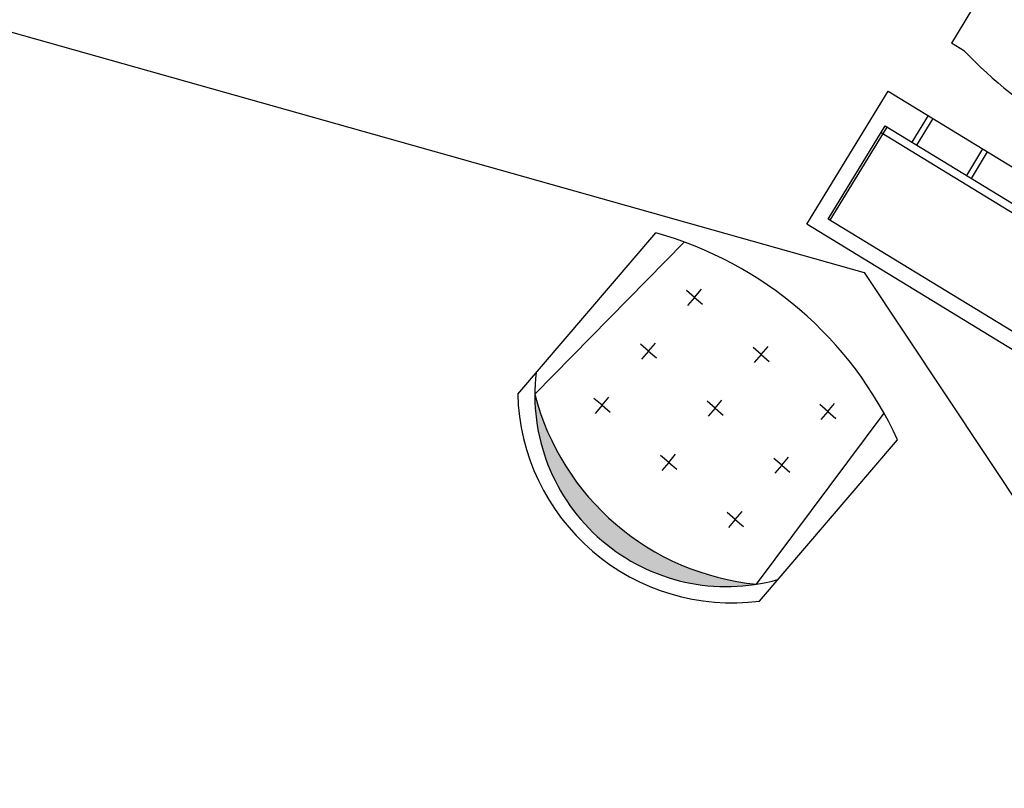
# Model space of a CAD drawing. Header units: inches. Extents: x 16 to 173, y 15 to 159.
# Tile 19 of 43: x 138.53 to 140.11, y 80.49 to 81.73. Entities that reach past the tile are written whole.
import ezdxf

# ---------------------------------------------------------------- set-up
doc = ezdxf.new("R2010")
doc.units = ezdxf.units.IN
doc.header["$MEASUREMENT"] = 0
doc.layers.add('FURNITURE', color=33, linetype='Continuous')

# ---------------------------------------------------------------- blocks, each defined once
blk = doc.blocks.new('M24')
for p, q in [((-0.6448776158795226, -0.3829300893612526), (-0.6448776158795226, 0.09706991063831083)), ((-0.6448776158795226, 0.09706991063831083), (-0.4448776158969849, 0.09706991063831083)), ((-0.4448776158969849, 0.09706991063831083), (-0.4448776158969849, -0.3829300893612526)), ((-0.62487761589, -0.3629300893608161), (-0.62487761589, 0.07706991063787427)), ((-0.62487761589, 0.07706991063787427), (-0.484877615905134, 0.07706991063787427)), ((-0.4948776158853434, 0.07706991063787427), (-0.4948776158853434, -0.3629300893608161)), ((-0.484877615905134, 0.07706991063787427), (-0.484877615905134, -0.3629300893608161)), ((-0.62487761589, 0.07406991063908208), (-0.484877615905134, 0.07406991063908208)), ((-0.1999999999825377, 0.05999999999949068), (-0.3500000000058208, 0.05999999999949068)), ((-0.3500000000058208, 0.03999999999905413), (-0.3500000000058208, 0.05999999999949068)), ((-0.1999999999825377, 0.05999999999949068), (-0.1999999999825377, -0.2900000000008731)), ((-0.4448776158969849, 0.03706991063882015), (-0.484877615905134, 0.03706991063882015)), ((-0.4448776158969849, 0.03006991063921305), (-0.484877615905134, 0.03006991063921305)), ((-0.1999999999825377, 0.02000000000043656), (0, 0)), ((0, -0.2299999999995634), (0, 0)), ((-0.4448776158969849, -0.04493008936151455), (-0.484877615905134, -0.04493008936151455)), ((-0.4448776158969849, -0.05193008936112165), (-0.484877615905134, -0.05193008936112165)), ((-0.4448776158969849, -0.1269300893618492), (-0.484877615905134, -0.1269300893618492)), ((-0.4448776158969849, -0.1339300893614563), (-0.484877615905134, -0.1339300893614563)), ((-0.4948776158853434, -0.2089300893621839), (-0.62487761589, -0.2089300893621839)), ((-0.4448776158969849, -0.2089300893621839), (-0.484877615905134, -0.2089300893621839)), ((-0.4948776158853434, -0.215930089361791), (-0.62487761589, -0.215930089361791)), ((-0.5948776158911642, -0.2759300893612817), (-0.5948776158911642, -0.215930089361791)), ((-0.5448776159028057, -0.215930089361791), (-0.5448776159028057, -0.2759300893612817)), ((-0.5248776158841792, -0.215930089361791), (-0.5248776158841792, -0.2759300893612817)), ((-0.4448776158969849, -0.215930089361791), (-0.484877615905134, -0.215930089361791)), ((-0.1999999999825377, -0.25), (0, -0.2299999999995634)), ((-0.4948776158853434, -0.2759300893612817), (-0.62487761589, -0.2759300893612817)), ((-0.4448776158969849, -0.2759300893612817), (-0.484877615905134, -0.2759300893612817)), ((-0.3500000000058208, -0.2900000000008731), (-0.3500000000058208, -0.2700000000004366)), ((-0.4948776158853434, -0.2829300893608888), (-0.62487761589, -0.2829300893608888)), ((-0.4448776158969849, -0.2829300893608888), (-0.484877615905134, -0.2829300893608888)), ((-0.3500000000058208, -0.2900000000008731), (-0.1999999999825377, -0.2900000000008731)), ((-0.62487761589, -0.3599300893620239), (-0.484877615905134, -0.3599300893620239)), ((-0.62487761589, -0.3629300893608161), (-0.484877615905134, -0.3629300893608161)), ((-0.4448776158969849, -0.3829300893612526), (-0.6448776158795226, -0.3829300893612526))]:
    blk.add_line(p, q)
blk.add_arc((0.2406250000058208, -0.1149999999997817), 0.6106250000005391, 165.2952412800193, 194.7047587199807)
blk = doc.blocks.new('A$C8d77dbf1')
at = {"layer": 'FURNITURE', "ltscale": 0.05}
h = blk.add_hatch(color=256, dxfattribs=at)
edge = h.paths.add_edge_path()
edge.add_ellipse((1.109040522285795, 1.437021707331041), major_axis=(0.3243508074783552, 0.1805328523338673), ratio=0.9999999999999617, start_angle=112.0440909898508, end_angle=181.9559090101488)
edge.add_ellipse((0.9858818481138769, 1.445417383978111), major_axis=(0.243906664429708, 0.1357578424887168), ratio=0.9999999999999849, start_angle=97.36693457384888, end_angle=196.633065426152, ccw=False)
at = {"layer": 'FURNITURE', "ltscale": 0.075}
for p, q in [((0.7751036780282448, 2.628341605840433), (1.248804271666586, 1.391262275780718)), ((1.248804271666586, 1.391262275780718), (0.9447017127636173, 0.5416453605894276))]:
    blk.add_line(p, q, dxfattribs=at)
at = {"layer": 'FURNITURE', "ltscale": 0.05}
for p, q in [((0.8053834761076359, 1.690073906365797), (1.113753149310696, 1.669052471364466)), ((0.8199701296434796, 1.669903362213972), (1.127840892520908, 1.627854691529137)), ((0.8655940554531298, 1.581742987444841), (0.8666451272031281, 1.597161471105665)), ((0.8655940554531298, 1.581742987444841), (0.8501755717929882, 1.582794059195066)), ((0.8655940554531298, 1.581742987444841), (0.8645429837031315, 1.566324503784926)), ((0.8655940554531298, 1.581742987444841), (0.8810125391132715, 1.58069191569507)), ((0.9693141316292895, 1.574672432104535), (0.9703652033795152, 1.590090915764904)), ((1.072104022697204, 1.567665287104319), (1.073155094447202, 1.58308377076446)), ((0.9693141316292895, 1.574672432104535), (0.9538956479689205, 1.575723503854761)), ((0.9693141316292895, 1.574672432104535), (0.9682630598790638, 1.559253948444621)), ((0.9693141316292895, 1.574672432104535), (0.9847326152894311, 1.573621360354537)), ((1.072104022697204, 1.567665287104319), (1.056685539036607, 1.56871635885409)), ((1.072104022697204, 1.567665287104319), (1.071052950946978, 1.552246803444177)), ((1.072104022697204, 1.567665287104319), (1.087522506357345, 1.566614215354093)), ((0.8569001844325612, 1.454210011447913), (0.8579512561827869, 1.469628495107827)), ((0.8569001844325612, 1.454210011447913), (0.841481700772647, 1.455261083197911)), ((0.8569001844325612, 1.454210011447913), (0.8558491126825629, 1.438791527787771)), ((0.8569001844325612, 1.454210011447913), (0.8723186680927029, 1.453158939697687)), ((0.9606227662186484, 1.447176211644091), (0.9616738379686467, 1.462594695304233)), ((1.063412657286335, 1.440169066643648), (1.064463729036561, 1.45558755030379)), ((0.9606227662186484, 1.447176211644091), (0.9452042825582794, 1.448227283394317)), ((0.9606227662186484, 1.447176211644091), (0.9595716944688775, 1.43175772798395)), ((0.9606227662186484, 1.447176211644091), (0.9760412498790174, 1.446125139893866)), ((1.063412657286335, 1.440169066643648), (1.047994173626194, 1.441220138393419)), ((1.063412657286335, 1.440169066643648), (1.062361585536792, 1.424750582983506)), ((1.063412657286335, 1.440169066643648), (1.078831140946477, 1.439117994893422)), ((0.8482088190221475, 1.326713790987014), (0.8492598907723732, 1.342132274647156)), ((0.9519288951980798, 1.319643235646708), (0.9529799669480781, 1.33506171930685)), ((0.8482088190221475, 1.326713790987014), (0.8327903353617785, 1.32776486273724)), ((0.8482088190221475, 1.326713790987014), (0.8471577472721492, 1.3112953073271)), ((0.8482088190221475, 1.326713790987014), (0.8636273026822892, 1.325662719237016)), ((0.9519288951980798, 1.319643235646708), (0.9365104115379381, 1.320694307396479)), ((0.9519288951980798, 1.319643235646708), (0.9508778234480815, 1.304224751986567)), ((0.9519288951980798, 1.319643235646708), (0.9673473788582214, 1.318592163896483)), ((1.054718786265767, 1.312636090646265), (1.055769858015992, 1.328054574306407)), ((1.054718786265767, 1.312636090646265), (1.03930030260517, 1.313687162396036)), ((1.054718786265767, 1.312636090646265), (1.053667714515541, 1.297217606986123)), ((1.054718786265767, 1.312636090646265), (1.070137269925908, 1.311585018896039)), ((0.7910403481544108, 1.245523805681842), (1.101769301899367, 1.245402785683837)), ((0.7738513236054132, 1.227519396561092), (1.082220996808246, 1.206497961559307))]:
    blk.add_line(p, q, dxfattribs=at)
for centre, radius, start, end in [((0.9984093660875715, 1.444563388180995), 0.312304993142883, 128.1752255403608, 224.0251814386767), ((0.9858818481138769, 1.445417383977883), 0.2791427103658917, 119.9552296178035, 232.2451773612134), ((1.109040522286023, 1.437021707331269), 0.3712082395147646, 141.1442944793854, 211.0561124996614), ((0.6033107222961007, 1.471497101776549), 0.5473386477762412, 331.0425880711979, 21.15781890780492)]:
    blk.add_arc(centre, radius, start, end, dxfattribs=at)
at = {"layer": 'FURNITURE', "xscale": 1.135680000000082, "yscale": 1.135680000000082, "zscale": 1.135680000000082, "rotation": 5.276238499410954}
blk.add_blockref('M24', (1.994743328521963, 1.457588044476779), dxfattribs=at)

msp = doc.modelspace()

# ---------------------------------------------------------------- block references
at = {"xscale": 1.1, "yscale": 1.1, "zscale": 1.1, "rotation": 53.31288443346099}
msp.add_blockref('A$C8d77dbf1', (140.2936825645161, 79.30423535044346), dxfattribs=at)

doc.saveas('drawing.dxf')
